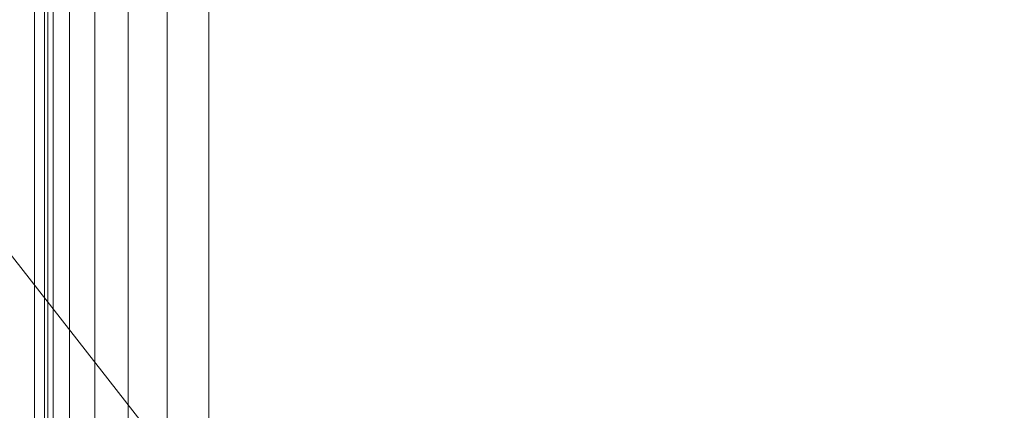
# Model space of a CAD drawing. Header units: millimetres. Extents: x -121 to 87583, y 4737 to 43333.
# Tile 39 of 86: x 43679 to 43924, y 41893 to 41990. Entities that reach past the tile are written whole.
import ezdxf

# ---------------------------------------------------------------- set-up
doc = ezdxf.new("R2010")
doc.units = ezdxf.units.MM
doc.layers.add('M-EQPM-____-OTLN', color=50, linetype='Continuous', lineweight=20)
doc.layers.add('P-PIPE-____-IDEN', color=2, linetype='Continuous', lineweight=20)

# ---------------------------------------------------------------- blocks, each defined once
blk = doc.blocks.new('Прямая форма - 83 new-608778-В_Этаж 01_Водопровод')
at = {"layer": 'M-EQPM-____-OTLN', "color": 9}
for p, q in [((-353.51, -382.84), (-353.51, 382.84)), ((-351.01, 382.68), (-351.01, -382.68)), ((-350.16, 382.62), (-350.16, -382.62)), ((-348.8, -382.53), (-348.8, 382.53)), ((-344.8, 382.27), (-344.8, -382.27)), ((-338.45, 381.85), (-338.45, -381.85)), ((-330.16, 381.31), (-330.16, -381.31)), ((-320.52, 380.68), (-320.52, -380.68)), ((-310.16, 380), (-310.16, -380)), ((-310.16, 0), (-310.16, 380))]:
    blk.add_line(p, q, dxfattribs=at)
blk = doc.blocks.new('Прямая форма - FU - 054-608779-В_Этаж 01_Водопровод')
blk.add_blockref('Прямая форма - 83 new-608778-В_Этаж 01_Водопровод', (0, 0))
blk = doc.blocks.new('83 new_ifc_RVT-1-В_Этаж 01_Водопровод')
at = {"layer": 'M-EQPM-____-OTLN', "color": 9, "lineweight": 20}
blk.add_blockref('Прямая форма - FU - 054-608779-В_Этаж 01_Водопровод', (24010.12, 41675.83), dxfattribs=at)

msp = doc.modelspace()

# ---------------------------------------------------------------- linework, layer by layer
at = {"layer": 'P-PIPE-____-IDEN'}
msp.add_line((43583.95, 42050.4), (43923.77, 41617.06), dxfattribs=at)

# ---------------------------------------------------------------- block references
at = {"lineweight": 9}
msp.add_blockref('83 new_ifc_RVT-1-В_Этаж 01_Водопровод', (20026.13, 0), dxfattribs=at)

doc.saveas('drawing.dxf')
